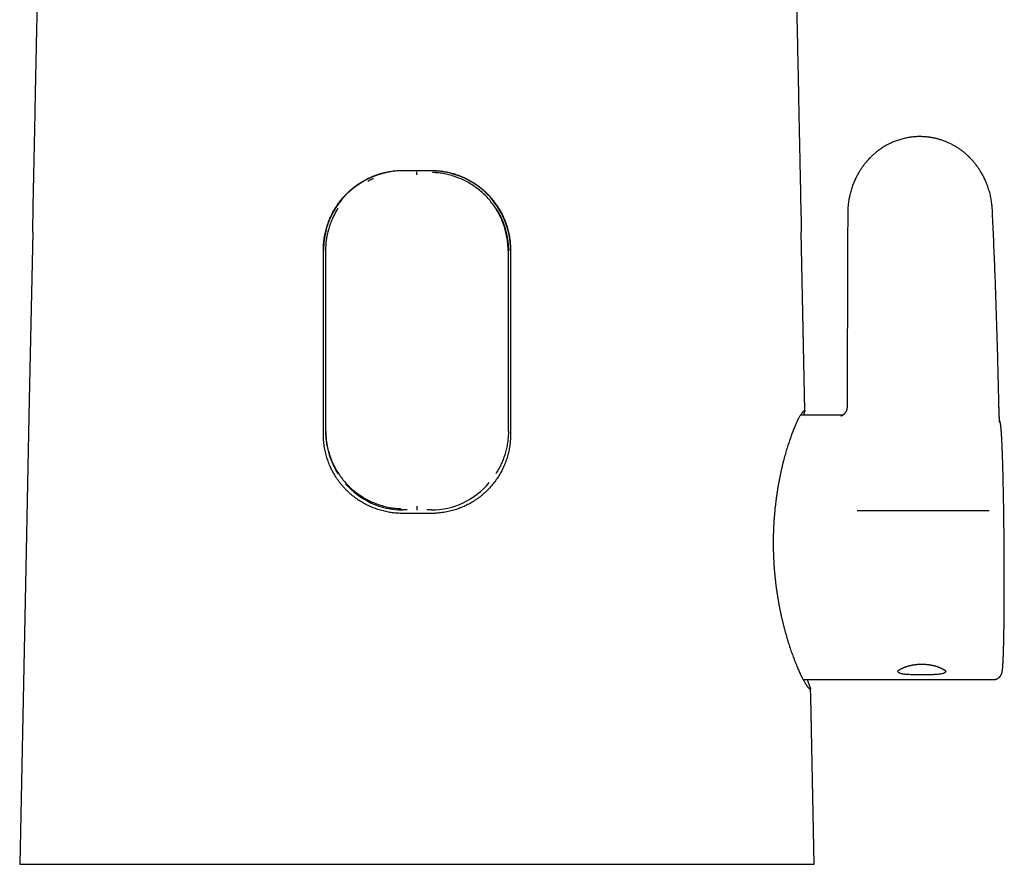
# Model space of a CAD drawing. Header units: millimetres. Extents: x 8 to 613, y 12 to 425.
# Tile 9 of 35: x 287 to 356, y 290 to 350. Entities that reach past the tile are written whole.
import ezdxf

# ---------------------------------------------------------------- set-up
doc = ezdxf.new("R2010")
doc.units = ezdxf.units.MM

msp = doc.modelspace()

# ---------------------------------------------------------------- linework, layer by layer
at = {"color": 7, "linetype": 'Continuous', "lineweight": 30}
for p, q in [((316.272, 338.986), (314.272, 338.986)), ((315.271, 338.912), (315.271, 338.93)), ((345.426, 336.035), (345.425, 336.041)), ((342.427, 322.233), (342.172, 334.708)), ((308.722, 320.558), (308.722, 333.455)), ((308.871, 333.403), (308.871, 320.776)), ((321.671, 320.776), (321.671, 333.403)), ((321.822, 333.455), (321.822, 320.558)), ((345.094, 321.903), (342.116, 321.903)), ((314.587, 315.271), (314.272, 315.271)), ((315.271, 315.32), (315.271, 315.248)), ((316.272, 315.271), (315.954, 315.271)), ((342.304, 303.403), (355.621, 303.403)), ((311.203, 290.483), (319.341, 290.483))]:
    msp.add_line(p, q, dxfattribs=at)
at = {"color": 7, "linetype": 'Continuous', "lineweight": 30, "flags": 128}
for points in [[(288.372, 334.708), (288.132, 322.963), (287.89, 311.217), (287.676, 300.85), (287.462, 290.483)], [(343.082, 290.483), (342.839, 302.228), (342.829, 302.733)]]:
    msp.add_lwpolyline(points, dxfattribs=at)
at = {"color": 7, "linetype": 'Continuous', "lineweight": 30}
for centre, radius, start, end in [((314.271, 333.437), 5.549, 89.99372, 179.99372), ((316.273, 333.437), 5.549, 0.00628, 90.00628), ((314.272, 320.542), 5.271, 220.72227, 270.00142), ((316.272, 320.542), 5.271, 269.99854, 320.36228)]:
    msp.add_arc(centre, radius, start, end, dxfattribs=at)
for points, knots in [([(288.372, 334.708), (288.392, 335.671), (288.431, 337.595), (288.49, 340.482), (288.539, 342.887), (288.588, 345.293), (288.627, 347.218), (288.676, 349.623), (288.715, 351.548), (288.763, 353.953), (288.802, 355.878), (288.851, 358.283), (288.889, 360.208), (288.938, 362.613), (288.976, 364.538), (289.029, 367.161), (289.062, 368.821), (289.086, 370)], [0, 0, 0, 0, 0.081795, 0.16359, 0.245385, 0.286283, 0.368078, 0.408975, 0.49077, 0.531668, 0.613463, 0.65436, 0.736155, 0.777053, 0.858848, 0.899745, 1, 1, 1, 1]), ([(341.458, 370), (341.478, 369.038), (341.516, 367.114), (341.574, 364.227), (341.622, 361.821), (341.67, 359.416), (341.709, 357.491), (341.758, 355.086), (341.797, 353.161), (341.845, 350.756), (341.884, 348.831), (341.933, 346.426), (341.972, 344.501), (342.021, 342.096), (342.06, 340.171), (342.114, 337.548), (342.148, 335.888), (342.172, 334.708)], [0, 0, 0, 0, 0.081795, 0.16359, 0.245385, 0.286283, 0.368078, 0.408975, 0.49077, 0.531668, 0.613463, 0.65436, 0.736155, 0.777053, 0.858848, 0.899745, 1, 1, 1, 1]), ([(355.548, 336.27), (355.545, 336.328), (355.538, 336.445), (355.522, 336.62), (355.5, 336.793), (355.474, 336.961), (355.443, 337.125), (355.407, 337.293), (355.364, 337.465), (355.314, 337.64), (355.26, 337.808), (355.202, 337.971), (355.141, 338.128), (355.078, 338.279), (355.011, 338.424), (354.944, 338.562), (354.875, 338.692), (354.806, 338.815), (354.737, 338.931), (354.668, 339.042), (354.6, 339.144), (354.534, 339.24), (354.47, 339.328), (354.407, 339.412), (354.345, 339.491), (354.285, 339.564), (354.228, 339.631), (354.176, 339.692), (354.127, 339.745), (354.083, 339.793), (354.042, 339.836), (354.006, 339.874), (353.974, 339.907), (353.946, 339.935), (353.922, 339.958), (353.903, 339.977), (353.888, 339.991), (353.876, 340.002), (353.864, 340.014), (353.849, 340.028), (353.829, 340.047), (353.806, 340.068), (353.774, 340.097), (353.733, 340.134), (353.685, 340.177), (353.633, 340.221), (353.579, 340.266), (353.522, 340.311), (353.463, 340.357), (353.393, 340.41), (353.312, 340.47), (353.218, 340.535), (353.119, 340.601), (353.014, 340.667), (352.904, 340.732), (352.793, 340.795), (352.682, 340.853), (352.574, 340.906), (352.468, 340.956), (352.364, 341.001), (352.254, 341.046), (352.139, 341.09), (352.019, 341.132), (351.903, 341.169), (351.793, 341.201), (351.688, 341.23), (351.589, 341.254), (351.498, 341.275), (351.414, 341.292), (351.333, 341.308), (351.249, 341.322), (351.161, 341.336), (351.068, 341.348), (350.967, 341.36), (350.859, 341.37), (350.742, 341.378), (350.619, 341.384), (350.491, 341.386), (350.358, 341.385), (350.22, 341.379), (350.081, 341.37), (349.942, 341.356), (349.803, 341.338), (349.659, 341.316), (349.513, 341.288), (349.363, 341.254), (349.212, 341.215), (349.062, 341.172), (348.915, 341.124), (348.771, 341.072), (348.632, 341.016), (348.498, 340.958), (348.369, 340.898), (348.244, 340.835), (348.115, 340.765), (347.982, 340.688), (347.846, 340.603), (347.717, 340.516), (347.595, 340.429), (347.495, 340.353), (347.414, 340.289), (347.351, 340.237), (347.291, 340.186), (347.232, 340.135), (347.177, 340.085), (347.123, 340.034), (347.071, 339.984), (347.021, 339.936), (346.978, 339.892), (346.945, 339.858), (346.923, 339.835), (346.909, 339.82), (346.896, 339.807), (346.887, 339.797), (346.882, 339.791), (346.878, 339.787), (346.873, 339.782), (346.866, 339.774), (346.854, 339.761), (346.837, 339.743), (346.815, 339.717), (346.787, 339.686), (346.755, 339.649), (346.717, 339.606), (346.675, 339.556), (346.629, 339.498), (346.578, 339.434), (346.524, 339.363), (346.466, 339.285), (346.406, 339.2), (346.344, 339.109), (346.283, 339.015), (346.222, 338.916), (346.16, 338.81), (346.097, 338.698), (346.034, 338.578), (345.972, 338.451), (345.91, 338.318), (345.851, 338.179), (345.792, 338.032), (345.736, 337.878), (345.683, 337.715), (345.633, 337.546), (345.59, 337.383), (345.555, 337.227), (345.525, 337.079), (345.499, 336.928), (345.476, 336.772), (345.457, 336.612), (345.443, 336.45), (345.432, 336.284), (345.427, 336.145), (345.427, 336.062), (345.427, 336.035)], [0, 0, 0, 0, 0.010899, 0.02196, 0.032787, 0.04338, 0.05374, 0.063868, 0.075506, 0.086823, 0.097818, 0.108492, 0.119031, 0.129238, 0.139112, 0.148654, 0.157864, 0.166587, 0.17499, 0.183073, 0.190836, 0.197916, 0.204707, 0.211209, 0.217421, 0.223343, 0.22893, 0.233793, 0.238256, 0.242321, 0.245985, 0.249248, 0.25211, 0.254569, 0.256624, 0.258277, 0.259532, 0.260349, 0.261348, 0.262667, 0.264318, 0.2663, 0.268614, 0.27237, 0.276444, 0.280662, 0.285026, 0.289533, 0.294186, 0.298983, 0.305815, 0.312922, 0.320302, 0.327956, 0.336032, 0.344008, 0.351742, 0.359234, 0.366482, 0.373488, 0.380252, 0.388518, 0.396399, 0.403892, 0.410994, 0.417705, 0.424022, 0.429944, 0.435025, 0.43999, 0.445223, 0.450731, 0.456515, 0.462573, 0.469494, 0.47674, 0.48431, 0.492202, 0.500415, 0.508948, 0.517806, 0.526212, 0.534891, 0.543845, 0.553072, 0.562574, 0.57235, 0.581937, 0.591584, 0.601032, 0.610279, 0.619326, 0.628172, 0.636811, 0.645226, 0.655493, 0.66542, 0.675014, 0.684282, 0.693229, 0.698392, 0.703445, 0.708387, 0.713219, 0.717889, 0.722251, 0.726984, 0.731277, 0.735129, 0.738539, 0.739923, 0.741219, 0.742406, 0.743249, 0.743674, 0.743893, 0.744326, 0.744985, 0.745871, 0.747529, 0.74965, 0.752234, 0.755283, 0.758796, 0.762904, 0.767496, 0.772569, 0.778122, 0.784152, 0.790658, 0.79764, 0.804458, 0.811676, 0.819296, 0.827321, 0.835755, 0.844601, 0.853619, 0.863042, 0.872876, 0.883131, 0.89376, 0.904734, 0.916058, 0.925185, 0.934534, 0.944109, 0.953915, 0.963957, 0.974054, 0.98439, 0.994971, 1, 1, 1, 1]), ([(308.865, 334.709), (308.88, 334.769), (308.909, 334.888), (308.959, 335.065), (309.016, 335.24), (309.077, 335.414), (309.146, 335.586), (309.22, 335.758), (309.301, 335.929), (309.388, 336.097), (309.481, 336.262), (309.578, 336.422), (309.679, 336.577), (309.784, 336.727), (309.894, 336.873), (310.009, 337.016), (310.129, 337.156), (310.255, 337.293), (310.387, 337.427), (310.523, 337.557), (310.663, 337.682), (310.808, 337.801), (310.955, 337.916), (311.106, 338.025), (311.261, 338.129), (311.419, 338.228), (311.581, 338.322), (311.749, 338.412), (311.921, 338.496), (312.096, 338.575), (312.274, 338.648), (312.451, 338.713), (312.628, 338.771), (312.802, 338.823), (312.979, 338.868), (313.157, 338.908), (313.338, 338.942), (313.522, 338.971), (313.709, 338.993), (313.896, 339.01), (314.084, 339.02), (314.209, 339.021), (314.272, 339.022)], [0, 0, 0, 0, 0.024565, 0.049151, 0.073744, 0.098331, 0.122896, 0.148191, 0.173508, 0.198833, 0.22415, 0.249446, 0.274004, 0.298582, 0.323167, 0.347746, 0.372305, 0.397551, 0.422817, 0.448091, 0.473358, 0.498604, 0.523612, 0.54864, 0.573676, 0.598705, 0.623712, 0.649453, 0.675217, 0.700989, 0.726752, 0.752493, 0.776873, 0.801273, 0.825679, 0.850079, 0.874459, 0.899552, 0.924668, 0.949791, 0.974907, 1, 1, 1, 1]), ([(312.24, 338.443), (312.206, 338.43), (312.063, 338.374), (311.926, 338.302), (311.822, 338.247)], [0, 0, 0, 0, 0.237381, 1, 1, 1, 1]), ([(314.272, 339.022), (314.355, 339.022), (314.522, 339.022), (314.772, 339.022), (315.022, 339.022), (315.189, 339.022), (315.272, 339.022)], [0, 0, 0, 0, 0.249952, 0.499905, 0.749952, 1, 1, 1, 1]), ([(315.271, 338.716), (315.271, 338.724), (315.271, 338.741), (315.27, 338.765), (315.27, 338.789), (315.27, 338.81), (315.27, 338.83), (315.27, 338.848), (315.27, 338.863), (315.27, 338.877), (315.27, 338.889), (315.27, 338.899), (315.27, 338.906), (315.271, 338.911), (315.271, 338.911), (315.271, 338.912)], [0, 0, 0, 0, 0.080968, 0.16216, 0.242761, 0.321975, 0.39906, 0.473367, 0.544359, 0.611622, 0.694993, 0.77085, 0.8391, 0.927478, 1, 1, 1, 1]), ([(315.272, 339.022), (315.355, 339.022), (315.522, 339.022), (315.772, 339.022), (316.022, 339.022), (316.189, 339.022), (316.272, 339.022)], [0, 0, 0, 0, 0.249953, 0.499905, 0.749953, 1, 1, 1, 1]), ([(316.272, 339.022), (316.333, 339.021), (316.455, 339.02), (316.638, 339.01), (316.82, 338.995), (317.002, 338.974), (317.184, 338.946), (317.368, 338.912), (317.551, 338.872), (317.734, 338.825), (317.914, 338.772), (318.09, 338.714), (318.263, 338.65), (318.432, 338.582), (318.598, 338.508), (318.762, 338.428), (318.925, 338.343), (319.086, 338.251), (319.245, 338.153), (319.401, 338.05), (319.554, 337.942), (319.702, 337.829), (319.845, 337.712), (319.985, 337.59), (320.12, 337.464), (320.251, 337.333), (320.378, 337.197), (320.503, 337.055), (320.623, 336.908), (320.739, 336.756), (320.849, 336.601), (320.953, 336.443), (321.051, 336.283), (321.142, 336.122), (321.228, 335.957), (321.309, 335.79), (321.385, 335.619), (321.456, 335.443), (321.521, 335.262), (321.58, 335.08), (321.633, 334.896), (321.664, 334.771), (321.679, 334.709)], [0, 0, 0, 0, 0.024416, 0.048852, 0.073295, 0.097732, 0.122148, 0.147285, 0.172444, 0.197611, 0.22277, 0.247908, 0.272319, 0.29675, 0.321187, 0.345618, 0.37003, 0.395126, 0.420244, 0.445368, 0.470486, 0.495582, 0.520421, 0.545281, 0.570148, 0.595007, 0.619847, 0.645395, 0.670965, 0.696543, 0.722113, 0.747661, 0.772507, 0.797373, 0.822246, 0.847113, 0.871958, 0.89755, 0.923167, 0.948792, 0.974408, 1, 1, 1, 1]), ([(321.653, 333.414), (321.65, 333.555), (321.643, 333.836), (321.591, 334.255), (321.508, 334.669), (321.394, 335.074), (321.249, 335.47), (321.076, 335.854), (320.874, 336.223), (320.646, 336.575), (320.392, 336.908), (320.113, 337.219), (319.81, 337.508), (319.486, 337.771), (319.142, 338.01), (318.781, 338.222), (318.405, 338.407), (318.015, 338.563), (317.613, 338.69), (317.202, 338.785), (316.784, 338.851), (316.502, 338.867), (316.361, 338.875)], [0, 0, 0, 0, 0.050072, 0.10009, 0.150097, 0.200111, 0.250132, 0.300148, 0.350141, 0.400093, 0.44999, 0.499828, 0.54964, 0.599471, 0.649338, 0.699249, 0.749205, 0.799209, 0.849266, 0.899394, 0.949622, 1, 1, 1, 1]), ([(309.744, 336.375), (309.723, 336.343), (309.674, 336.265), (309.602, 336.143), (309.527, 336.009), (309.457, 335.874), (309.385, 335.728), (309.314, 335.569), (309.244, 335.397), (309.18, 335.223), (309.121, 335.047), (309.071, 334.878), (309.029, 334.717), (308.994, 334.564), (308.962, 334.406), (308.935, 334.244), (308.911, 334.078), (308.893, 333.91), (308.88, 333.742), (308.872, 333.573), (308.871, 333.46), (308.871, 333.403)], [0, 0, 0, 0, 0.037311, 0.087493, 0.13582, 0.184156, 0.232482, 0.291488, 0.350545, 0.409619, 0.468676, 0.527683, 0.577779, 0.627885, 0.67798, 0.731419, 0.78487, 0.838309, 0.892202, 0.946107, 1, 1, 1, 1]), ([(320.796, 336.375), (320.812, 336.351), (320.862, 336.274), (320.94, 336.143), (321.029, 335.982), (321.112, 335.819), (321.19, 335.653), (321.262, 335.485), (321.329, 335.313), (321.391, 335.138), (321.447, 334.958), (321.497, 334.777), (321.541, 334.594), (321.579, 334.405), (321.612, 334.21), (321.638, 334.009), (321.657, 333.808), (321.668, 333.606), (321.67, 333.471), (321.671, 333.403)], [0, 0, 0, 0, 0.0275234, 0.0874926, 0.1456588, 0.2038739, 0.2621046, 0.3203185, 0.3784839, 0.4383483, 0.4982651, 0.5581999, 0.6181175, 0.6779828, 0.7423433, 0.8067694, 0.8712166, 0.935641, 1, 1, 1, 1]), ([(345.424, 336.041), (345.419, 334.541), (345.409, 331.515), (345.394, 326.994), (345.383, 323.972), (345.378, 322.477)], [0, 0, 0, 0, 0.331617, 0.669279, 1, 1, 1, 1]), ([(356.005, 322.781), (355.99, 323.427), (355.962, 324.72), (355.91, 326.658), (355.851, 328.597), (355.786, 330.535), (355.713, 332.473), (355.635, 334.384), (355.577, 335.649), (355.549, 336.268)], [0, 0, 0, 0, 0.143714, 0.287431, 0.431147, 0.574862, 0.718575, 0.862287, 1, 1, 1, 1]), ([(308.722, 333.455), (308.723, 333.525), (308.724, 333.665), (308.737, 333.874), (308.756, 334.083), (308.784, 334.292), (308.82, 334.502), (308.85, 334.64), (308.865, 334.709)], [0, 0, 0, 0, 0.165485, 0.331032, 0.496517, 0.664323, 0.832194, 1, 1, 1, 1]), ([(321.679, 334.709), (321.694, 334.641), (321.724, 334.505), (321.759, 334.298), (321.787, 334.09), (321.807, 333.879), (321.82, 333.667), (321.821, 333.526), (321.822, 333.455)], [0, 0, 0, 0, 0.165488, 0.331039, 0.496526, 0.664329, 0.832198, 1, 1, 1, 1]), ([(356.062, 321.392), (356.062, 321.392), (356.062, 321.392), (356.062, 321.394), (356.062, 321.397), (356.061, 321.403), (356.06, 321.411), (356.059, 321.424), (356.058, 321.439), (356.056, 321.458), (356.055, 321.48), (356.053, 321.506), (356.051, 321.534), (356.049, 321.567), (356.047, 321.606), (356.044, 321.649), (356.042, 321.696), (356.039, 321.744), (356.037, 321.792), (356.035, 321.839), (356.033, 321.884), (356.031, 321.929), (356.03, 321.965), (356.028, 321.993), (356.028, 322.012), (356.027, 322.028), (356.027, 322.042), (356.026, 322.055), (356.025, 322.072), (356.025, 322.094), (356.024, 322.121), (356.022, 322.153), (356.021, 322.192), (356.019, 322.239), (356.018, 322.295), (356.016, 322.359), (356.014, 322.423), (356.012, 322.489), (356.01, 322.555), (356.008, 322.626), (356.006, 322.701), (356.005, 322.752), (356.005, 322.779)], [0, 0, 0, 0, 0.0125492, 0.0267738, 0.0385132, 0.0495431, 0.0721429, 0.0954688, 0.1195236, 0.1456503, 0.1751591, 0.2023386, 0.2318757, 0.2637766, 0.2980485, 0.3347004, 0.3720748, 0.407628, 0.4413309, 0.4731808, 0.5031739, 0.5313061, 0.5574649, 0.5710971, 0.5826789, 0.5922069, 0.5996778, 0.6064044, 0.6159577, 0.6285403, 0.6440797, 0.6618457, 0.6816576, 0.7093227, 0.7402507, 0.7745014, 0.8121596, 0.844819, 0.8798145, 0.9172495, 0.9572556, 1, 1, 1, 1]), ([(342.427, 322.233), (342.42, 322.232), (342.405, 322.23), (342.381, 322.22), (342.354, 322.204), (342.327, 322.181), (342.297, 322.152), (342.265, 322.117), (342.232, 322.075), (342.197, 322.027), (342.159, 321.972), (342.119, 321.909), (342.078, 321.839), (342.035, 321.763), (341.99, 321.679), (341.943, 321.587), (341.895, 321.489), (341.845, 321.384), (341.795, 321.273), (341.743, 321.155), (341.69, 321.031), (341.636, 320.899), (341.58, 320.758), (341.523, 320.609), (341.465, 320.453), (341.408, 320.291), (341.35, 320.125), (341.293, 319.953), (341.235, 319.776), (341.178, 319.593), (341.122, 319.405), (341.065, 319.211), (341.01, 319.011), (340.954, 318.804), (340.898, 318.587), (340.842, 318.361), (340.788, 318.131), (340.736, 317.898), (340.686, 317.664), (340.639, 317.429), (340.594, 317.189), (340.55, 316.946), (340.508, 316.698), (340.469, 316.447), (340.432, 316.193), (340.399, 315.948), (340.37, 315.715), (340.345, 315.492), (340.322, 315.268), (340.3, 315.041), (340.28, 314.805), (340.262, 314.558), (340.246, 314.301), (340.233, 314.042), (340.222, 313.782), (340.215, 313.52), (340.21, 313.258), (340.208, 312.996), (340.209, 312.728), (340.214, 312.455), (340.222, 312.177), (340.233, 311.899), (340.247, 311.631), (340.263, 311.374), (340.281, 311.126), (340.302, 310.88), (340.325, 310.635), (340.351, 310.392), (340.379, 310.15), (340.409, 309.909), (340.442, 309.667), (340.478, 309.424), (340.516, 309.178), (340.557, 308.936), (340.6, 308.698), (340.644, 308.464), (340.69, 308.235), (340.737, 308.009), (340.786, 307.786), (340.837, 307.566), (340.889, 307.351), (340.942, 307.138), (340.997, 306.927), (341.054, 306.716), (341.112, 306.507), (341.172, 306.302), (341.233, 306.1), (341.295, 305.901), (341.358, 305.706), (341.421, 305.515), (341.485, 305.331), (341.548, 305.151), (341.612, 304.977), (341.676, 304.809), (341.74, 304.644), (341.804, 304.482), (341.87, 304.325), (341.934, 304.174), (341.997, 304.031), (342.059, 303.895), (342.119, 303.767), (342.177, 303.646), (342.235, 303.532), (342.291, 303.426), (342.345, 303.326), (342.397, 303.234), (342.445, 303.154), (342.489, 303.084), (342.528, 303.024), (342.566, 302.969), (342.603, 302.92), (342.639, 302.874), (342.676, 302.833), (342.711, 302.797), (342.745, 302.769), (342.775, 302.749), (342.804, 302.736), (342.82, 302.734), (342.829, 302.733)], [0, 0, 0, 0, 0.008058, 0.016118, 0.024179, 0.032236, 0.040294, 0.048354, 0.056414, 0.064472, 0.072899, 0.08133, 0.08976, 0.098187, 0.106865, 0.115545, 0.124226, 0.132903, 0.14158, 0.15026, 0.15894, 0.167617, 0.176718, 0.185821, 0.194925, 0.204026, 0.212961, 0.221899, 0.230837, 0.239772, 0.248707, 0.257646, 0.266584, 0.275519, 0.284903, 0.294292, 0.30368, 0.313064, 0.322062, 0.331064, 0.340066, 0.349064, 0.358063, 0.367066, 0.376069, 0.385068, 0.392679, 0.400293, 0.407909, 0.415523, 0.423134, 0.431613, 0.440095, 0.448578, 0.457057, 0.465536, 0.474019, 0.482502, 0.490981, 0.499945, 0.508913, 0.517881, 0.526845, 0.534901, 0.54296, 0.551019, 0.559075, 0.56713, 0.575189, 0.583247, 0.591303, 0.599755, 0.60821, 0.616665, 0.625117, 0.633403, 0.641692, 0.649982, 0.658268, 0.666553, 0.674842, 0.68313, 0.691416, 0.700076, 0.708738, 0.717401, 0.726061, 0.734939, 0.743821, 0.752702, 0.761581, 0.770459, 0.779341, 0.788222, 0.797101, 0.806407, 0.815717, 0.825027, 0.834333, 0.843477, 0.852625, 0.861773, 0.870917, 0.880061, 0.88921, 0.898358, 0.907503, 0.915223, 0.922946, 0.93067, 0.938393, 0.946113, 0.955088, 0.96407, 0.973057, 0.982043, 0.991025, 1, 1, 1, 1]), ([(342.427, 322.233), (342.427, 322.232), (342.426, 322.231), (342.422, 322.22), (342.417, 322.202), (342.409, 322.177), (342.401, 322.146), (342.39, 322.107), (342.377, 322.062), (342.362, 322.008), (342.347, 321.955), (342.336, 321.917), (342.332, 321.903)], [0, 0, 0, 0, 0.103152, 0.206345, 0.309538, 0.412691, 0.515843, 0.619034, 0.722225, 0.825376, 0.933918, 1, 1, 1, 1]), ([(345.378, 322.484), (345.378, 322.47), (345.378, 322.442), (345.375, 322.405), (345.371, 322.373), (345.366, 322.344), (345.36, 322.317), (345.353, 322.289), (345.346, 322.264), (345.339, 322.242), (345.331, 322.222), (345.325, 322.205), (345.318, 322.188), (345.309, 322.17), (345.299, 322.148), (345.285, 322.122), (345.269, 322.094), (345.251, 322.067), (345.232, 322.041), (345.213, 322.016), (345.191, 321.99), (345.167, 321.965), (345.14, 321.94), (345.113, 321.916), (345.083, 321.894), (345.054, 321.874), (345.03, 321.86), (345.013, 321.85), (345.002, 321.845), (344.992, 321.84), (344.982, 321.835), (344.973, 321.832), (344.966, 321.828), (344.959, 321.826), (344.953, 321.824), (344.947, 321.822), (344.945, 321.821), (344.943, 321.821), (344.944, 321.821), (344.944, 321.821)], [0, 0, 0, 0, 0.040608, 0.077394, 0.107926, 0.131843, 0.162084, 0.189568, 0.21469, 0.237369, 0.2578, 0.275972, 0.291827, 0.310096, 0.334592, 0.364965, 0.396413, 0.428088, 0.460096, 0.492378, 0.523368, 0.561983, 0.599385, 0.637752, 0.678792, 0.721609, 0.76296, 0.782809, 0.801605, 0.81883, 0.836487, 0.857008, 0.875381, 0.893557, 0.918137, 0.947641, 0.975358, 0.999026, 1, 1, 1, 1]), ([(355.621, 303.403), (355.641, 303.403), (355.681, 303.404), (355.738, 303.413), (355.792, 303.426), (355.841, 303.443), (355.886, 303.463), (355.925, 303.484), (355.959, 303.505), (355.992, 303.528), (356.021, 303.553), (356.048, 303.578), (356.067, 303.598), (356.081, 303.613), (356.091, 303.625), (356.101, 303.637), (356.11, 303.649), (356.12, 303.664), (356.131, 303.679), (356.142, 303.696), (356.151, 303.712), (356.16, 303.727), (356.167, 303.741), (356.173, 303.754), (356.18, 303.768), (356.187, 303.784), (356.194, 303.801), (356.201, 303.82), (356.207, 303.838), (356.211, 303.852), (356.215, 303.865), (356.219, 303.877), (356.222, 303.888), (356.224, 303.897), (356.226, 303.904), (356.227, 303.911), (356.229, 303.918), (356.23, 303.926), (356.232, 303.934), (356.234, 303.945), (356.237, 303.956), (356.239, 303.968), (356.241, 303.98), (356.243, 303.991), (356.244, 304), (356.246, 304.009), (356.247, 304.018), (356.249, 304.032), (356.252, 304.052), (356.255, 304.077), (356.259, 304.103), (356.262, 304.13), (356.265, 304.16), (356.268, 304.193), (356.272, 304.232), (356.275, 304.275), (356.279, 304.32), (356.282, 304.367), (356.286, 304.414), (356.289, 304.462), (356.292, 304.509), (356.295, 304.557), (356.297, 304.602), (356.3, 304.646), (356.302, 304.686), (356.303, 304.72), (356.305, 304.748), (356.306, 304.769), (356.307, 304.788), (356.307, 304.804), (356.308, 304.818), (356.309, 304.832), (356.309, 304.846), (356.31, 304.862), (356.311, 304.879), (356.312, 304.898), (356.313, 304.922), (356.314, 304.951), (356.315, 304.986), (356.317, 305.025), (356.319, 305.066), (356.321, 305.122), (356.323, 305.196), (356.327, 305.287), (356.33, 305.381), (356.333, 305.477), (356.336, 305.579), (356.339, 305.687), (356.341, 305.8), (356.344, 305.919), (356.347, 306.043), (356.35, 306.173), (356.353, 306.314), (356.356, 306.466), (356.359, 306.629), (356.361, 306.795), (356.364, 306.963), (356.366, 307.133), (356.369, 307.305), (356.371, 307.478), (356.373, 307.653), (356.374, 307.83), (356.376, 308.011), (356.378, 308.194), (356.379, 308.378), (356.38, 308.563), (356.381, 308.746), (356.382, 308.926), (356.383, 309.103), (356.384, 309.277), (356.384, 309.455), (356.385, 309.637), (356.385, 309.824), (356.385, 310.005), (356.385, 310.182), (356.385, 310.342), (356.385, 310.486), (356.385, 310.615), (356.385, 310.743), (356.385, 310.874), (356.384, 311.028), (356.384, 311.208), (356.383, 311.415), (356.382, 311.626), (356.381, 311.842), (356.38, 312.062), (356.379, 312.276), (356.377, 312.483), (356.376, 312.681), (356.374, 312.883), (356.373, 313.087), (356.371, 313.295), (356.369, 313.506), (356.367, 313.72), (356.364, 313.93), (356.362, 314.135), (356.36, 314.336), (356.357, 314.538), (356.354, 314.743), (356.352, 314.948), (356.349, 315.153), (356.346, 315.359), (356.342, 315.566), (356.339, 315.775), (356.335, 315.986), (356.332, 316.198), (356.328, 316.411), (356.324, 316.622), (356.319, 316.829), (356.315, 317.032), (356.311, 317.23), (356.306, 317.426), (356.301, 317.619), (356.297, 317.811), (356.292, 317.999), (356.286, 318.184), (356.281, 318.365), (356.276, 318.541), (356.271, 318.712), (356.265, 318.876), (356.26, 319.035), (356.254, 319.194), (356.249, 319.353), (356.243, 319.51), (356.236, 319.659), (356.23, 319.8), (356.225, 319.922), (356.22, 320.026), (356.216, 320.114), (356.212, 320.187), (356.209, 320.246), (356.207, 320.29), (356.205, 320.33), (356.203, 320.367), (356.201, 320.402), (356.199, 320.432), (356.197, 320.46), (356.196, 320.485), (356.195, 320.504), (356.194, 320.518), (356.193, 320.528), (356.192, 320.539), (356.192, 320.55), (356.191, 320.562), (356.19, 320.575), (356.189, 320.592), (356.188, 320.612), (356.186, 320.636), (356.184, 320.663), (356.182, 320.693), (356.18, 320.726), (356.178, 320.76), (356.175, 320.794), (356.173, 320.826), (356.17, 320.856), (356.168, 320.883), (356.166, 320.91), (356.164, 320.937), (356.162, 320.963), (356.16, 320.985), (356.158, 321.005), (356.156, 321.022), (356.154, 321.039), (356.153, 321.054), (356.152, 321.067), (356.15, 321.08), (356.149, 321.093), (356.147, 321.107), (356.146, 321.122), (356.144, 321.137), (356.142, 321.153), (356.14, 321.17), (356.138, 321.187), (356.136, 321.204), (356.134, 321.218), (356.133, 321.23), (356.131, 321.239), (356.13, 321.247), (356.129, 321.256), (356.127, 321.268), (356.125, 321.281), (356.123, 321.296), (356.12, 321.311), (356.117, 321.326), (356.115, 321.34), (356.112, 321.354), (356.109, 321.368), (356.106, 321.382), (356.102, 321.396), (356.1, 321.407), (356.098, 321.415), (356.096, 321.419), (356.095, 321.423), (356.094, 321.427), (356.093, 321.431), (356.092, 321.436), (356.09, 321.44), (356.089, 321.444), (356.088, 321.449), (356.086, 321.455), (356.084, 321.46), (356.082, 321.467), (356.08, 321.472), (356.078, 321.479), (356.075, 321.487), (356.072, 321.495), (356.069, 321.504), (356.066, 321.511), (356.063, 321.518), (356.06, 321.525), (356.056, 321.533), (356.053, 321.54), (356.051, 321.546), (356.05, 321.546)], [0, 0, 0, 0, 0.0023616, 0.0046414, 0.0068199, 0.0088802, 0.0108084, 0.0125934, 0.0142272, 0.0157047, 0.0174388, 0.0189903, 0.0203793, 0.0211363, 0.0218441, 0.0225946, 0.0233996, 0.0240937, 0.0253068, 0.026448, 0.0275382, 0.0285791, 0.0296249, 0.0306238, 0.0318023, 0.033161, 0.0346998, 0.0364117, 0.038239, 0.039853, 0.0414239, 0.0429964, 0.0444501, 0.0457357, 0.0466284, 0.0475315, 0.0485882, 0.0497988, 0.0511632, 0.0526126, 0.0545875, 0.0566013, 0.0585658, 0.060323, 0.06187, 0.0632415, 0.0646765, 0.0662203, 0.0702712, 0.0743463, 0.0783313, 0.0824092, 0.0866695, 0.0911041, 0.096607, 0.1022677, 0.1078473, 0.1133, 0.1186258, 0.1237329, 0.1287006, 0.1334554, 0.1379889, 0.1418928, 0.1456163, 0.1491596, 0.1511593, 0.1529871, 0.1545962, 0.1559866, 0.1571801, 0.1582502, 0.1594346, 0.1607422, 0.1621732, 0.1637274, 0.1654048, 0.16796, 0.1707565, 0.1737845, 0.1769108, 0.1800922, 0.1865012, 0.1931217, 0.1993234, 0.2056987, 0.2122473, 0.2189686, 0.2258622, 0.2328016, 0.2399157, 0.2471985, 0.2545025, 0.2629075, 0.2712628, 0.2795679, 0.2878222, 0.2960249, 0.3040302, 0.3119845, 0.3198868, 0.3277366, 0.3356744, 0.3435562, 0.3513814, 0.3591494, 0.3667907, 0.3741117, 0.38125, 0.3882057, 0.3949787, 0.4024795, 0.409743, 0.4167696, 0.4235595, 0.4301133, 0.4350981, 0.439941, 0.4447632, 0.4496539, 0.4546131, 0.4621198, 0.4697787, 0.4775899, 0.4855535, 0.4936694, 0.5019376, 0.5091044, 0.5163814, 0.5237685, 0.5312653, 0.5388753, 0.5466289, 0.5545323, 0.5625851, 0.5699269, 0.5773878, 0.5849674, 0.5926654, 0.6004814, 0.6082725, 0.6161771, 0.624195, 0.6323264, 0.6407216, 0.6492321, 0.6578583, 0.6665381, 0.6752194, 0.6837479, 0.6922791, 0.7008134, 0.7093514, 0.7180488, 0.7267509, 0.7354579, 0.7441703, 0.7528885, 0.7614571, 0.7700024, 0.7784347, 0.786748, 0.7960832, 0.8052643, 0.814292, 0.8231667, 0.8318891, 0.8381891, 0.8444019, 0.8505244, 0.8540697, 0.8574212, 0.8605521, 0.8634626, 0.8661999, 0.8687092, 0.8709906, 0.8730443, 0.8748705, 0.8757957, 0.8766636, 0.8775753, 0.8785502, 0.8795885, 0.8807094, 0.8820386, 0.883881, 0.8860376, 0.8885085, 0.8912934, 0.8943925, 0.8978058, 0.9012359, 0.9045233, 0.9076255, 0.9105424, 0.9132742, 0.9165841, 0.9195739, 0.9222436, 0.924593, 0.9267082, 0.928784, 0.930828, 0.9323802, 0.9339227, 0.9356836, 0.9377613, 0.9396161, 0.9416669, 0.9439136, 0.9463147, 0.9491611, 0.9516923, 0.953908, 0.9558081, 0.9570839, 0.9583798, 0.9598124, 0.9613817, 0.9638611, 0.9664269, 0.9688961, 0.9712708, 0.9737248, 0.9758534, 0.9781054, 0.9803548, 0.9825371, 0.9845859, 0.9852662, 0.9859072, 0.986509, 0.9870713, 0.9876208, 0.9883138, 0.9888016, 0.9893484, 0.9899543, 0.9906194, 0.9913439, 0.9921278, 0.9928657, 0.9934236, 0.9944045, 0.9952945, 0.9961148, 0.9968654, 0.9975461, 0.9981571, 0.9987171, 0.9998445, 1, 1, 1, 1]), ([(314.272, 315.027), (314.211, 315.028), (314.089, 315.029), (313.906, 315.038), (313.724, 315.053), (313.542, 315.073), (313.359, 315.1), (313.176, 315.134), (312.992, 315.174), (312.81, 315.22), (312.63, 315.272), (312.453, 315.33), (312.28, 315.392), (312.111, 315.46), (311.945, 315.533), (311.781, 315.612), (311.618, 315.696), (311.457, 315.787), (311.298, 315.884), (311.142, 315.986), (310.989, 316.093), (310.841, 316.205), (310.698, 316.322), (310.558, 316.442), (310.423, 316.567), (310.292, 316.697), (310.165, 316.832), (310.041, 316.973), (309.92, 317.119), (309.805, 317.269), (309.695, 317.424), (309.59, 317.581), (309.492, 317.74), (309.4, 317.902), (309.314, 318.067), (309.232, 318.234), (309.156, 318.406), (309.085, 318.583), (309.02, 318.764), (308.96, 318.947), (308.908, 319.132), (308.86, 319.324), (308.818, 319.523), (308.783, 319.728), (308.756, 319.934), (308.737, 320.142), (308.724, 320.35), (308.723, 320.489), (308.722, 320.558)], [0, 0, 0, 0, 0.020899, 0.041817, 0.06274, 0.083657, 0.104557, 0.126073, 0.147609, 0.16915, 0.190686, 0.212203, 0.233099, 0.254011, 0.27493, 0.295843, 0.316739, 0.338222, 0.359724, 0.381231, 0.402733, 0.424216, 0.445461, 0.466723, 0.487991, 0.509253, 0.530498, 0.552349, 0.574219, 0.596095, 0.617964, 0.639815, 0.661219, 0.682641, 0.70407, 0.725492, 0.746896, 0.768951, 0.791028, 0.813111, 0.835188, 0.857243, 0.881006, 0.904805, 0.928622, 0.952439, 0.976237, 1, 1, 1, 1]), ([(308.871, 320.776), (308.871, 320.715), (308.872, 320.593), (308.882, 320.41), (308.897, 320.228), (308.918, 320.046), (308.946, 319.864), (308.98, 319.68), (309.021, 319.497), (309.068, 319.314), (309.121, 319.134), (309.179, 318.957), (309.243, 318.783), (309.312, 318.614), (309.387, 318.447), (309.467, 318.282), (309.554, 318.119), (309.646, 317.959), (309.712, 317.854), (309.744, 317.802)], [0, 0, 0, 0, 0.058185, 0.116418, 0.174668, 0.232903, 0.291089, 0.35096, 0.410884, 0.470825, 0.530748, 0.590619, 0.648842, 0.707114, 0.765403, 0.823675, 0.881899, 0.94182, 1, 1, 1, 1]), ([(308.888, 320.786), (308.891, 320.644), (308.898, 320.361), (308.95, 319.941), (309.033, 319.527), (309.147, 319.122), (309.292, 318.728), (309.465, 318.348), (309.667, 317.982), (309.896, 317.633), (310.15, 317.302), (310.43, 316.993), (310.733, 316.707), (311.058, 316.445), (311.402, 316.209), (311.764, 315.999), (312.141, 315.816), (312.532, 315.662), (312.933, 315.537), (313.343, 315.443), (313.759, 315.378), (314.04, 315.363), (314.18, 315.355)], [0, 0, 0, 0, 0.050478, 0.100731, 0.150832, 0.200835, 0.250774, 0.300669, 0.350537, 0.400386, 0.45023, 0.500087, 0.549971, 0.599885, 0.64984, 0.699831, 0.749847, 0.799872, 0.849895, 0.899914, 0.949939, 1, 1, 1, 1]), ([(321.822, 320.558), (321.821, 320.498), (321.82, 320.377), (321.811, 320.197), (321.796, 320.017), (321.776, 319.837), (321.749, 319.657), (321.716, 319.475), (321.677, 319.294), (321.631, 319.114), (321.58, 318.936), (321.523, 318.761), (321.461, 318.59), (321.395, 318.423), (321.323, 318.259), (321.245, 318.097), (321.162, 317.936), (321.073, 317.776), (320.978, 317.619), (320.877, 317.465), (320.772, 317.314), (320.662, 317.167), (320.547, 317.024), (320.428, 316.886), (320.304, 316.752), (320.176, 316.621), (320.043, 316.494), (319.904, 316.37), (319.76, 316.25), (319.611, 316.135), (319.459, 316.025), (319.304, 315.921), (319.146, 315.822), (318.984, 315.728), (318.82, 315.641), (318.653, 315.558), (318.481, 315.481), (318.305, 315.408), (318.125, 315.341), (317.942, 315.281), (317.758, 315.226), (317.563, 315.176), (317.359, 315.132), (317.146, 315.094), (316.948, 315.067), (316.767, 315.048), (316.602, 315.036), (316.437, 315.028), (316.327, 315.027), (316.272, 315.027)], [0, 0, 0, 0, 0.020633, 0.041283, 0.061939, 0.08259, 0.103223, 0.124467, 0.14573, 0.167, 0.188263, 0.209508, 0.230137, 0.250782, 0.271433, 0.292078, 0.312707, 0.333912, 0.355133, 0.376361, 0.397583, 0.418787, 0.43985, 0.460929, 0.482015, 0.503094, 0.524157, 0.545809, 0.567479, 0.589155, 0.610825, 0.632477, 0.653909, 0.67536, 0.696816, 0.718266, 0.739698, 0.76177, 0.783862, 0.80596, 0.828052, 0.850123, 0.874918, 0.899723, 0.924517, 0.943384, 0.962259, 0.981134, 1, 1, 1, 1]), ([(321.671, 320.776), (321.67, 320.715), (321.669, 320.593), (321.659, 320.41), (321.644, 320.228), (321.623, 320.046), (321.595, 319.864), (321.561, 319.68), (321.52, 319.497), (321.474, 319.314), (321.421, 319.134), (321.362, 318.957), (321.298, 318.783), (321.229, 318.614), (321.154, 318.447), (321.074, 318.282), (320.987, 318.119), (320.895, 317.959), (320.829, 317.854), (320.797, 317.802)], [0, 0, 0, 0, 0.058185, 0.116418, 0.174668, 0.232903, 0.291089, 0.35096, 0.410884, 0.470825, 0.530748, 0.590619, 0.648842, 0.707114, 0.765403, 0.823675, 0.881899, 0.94182, 1, 1, 1, 1]), ([(315.272, 315.027), (315.189, 315.027), (315.022, 315.027), (314.772, 315.027), (314.522, 315.027), (314.355, 315.027), (314.272, 315.027)], [0, 0, 0, 0, 0.249955, 0.499911, 0.749955, 1, 1, 1, 1]), ([(315.271, 315.524), (315.271, 315.516), (315.271, 315.5), (315.271, 315.477), (315.271, 315.455), (315.271, 315.433), (315.271, 315.41), (315.271, 315.389), (315.271, 315.368), (315.271, 315.348), (315.271, 315.333), (315.271, 315.323), (315.271, 315.321), (315.271, 315.32)], [0, 0, 0, 0, 0.079158, 0.155733, 0.230106, 0.30244, 0.395719, 0.485293, 0.570964, 0.691733, 0.803218, 0.905747, 1, 1, 1, 1]), ([(316.272, 315.027), (316.189, 315.027), (316.022, 315.027), (315.772, 315.027), (315.522, 315.027), (315.355, 315.027), (315.272, 315.027)], [0, 0, 0, 0, 0.249955, 0.49991, 0.749955, 1, 1, 1, 1]), ([(355.332, 315.205), (354.561, 315.208), (353.019, 315.214), (350.706, 315.216), (348.394, 315.213), (346.852, 315.208), (346.081, 315.205)], [0, 0, 0, 0, 0.250004, 0.5, 0.749996, 1, 1, 1, 1]), ([(348.922, 303.976), (348.922, 303.976), (348.922, 303.976), (348.923, 303.976), (348.923, 303.977), (348.924, 303.979), (348.926, 303.982), (348.928, 303.985), (348.93, 303.988), (348.932, 303.99), (348.935, 303.994), (348.938, 303.999), (348.944, 304.004), (348.95, 304.011), (348.955, 304.017), (348.961, 304.022), (348.968, 304.029), (348.979, 304.039), (348.994, 304.051), (349.011, 304.064), (349.026, 304.076), (349.04, 304.086), (349.054, 304.095), (349.069, 304.105), (349.084, 304.115), (349.101, 304.125), (349.119, 304.136), (349.14, 304.148), (349.16, 304.159), (349.179, 304.169), (349.197, 304.178), (349.216, 304.188), (349.236, 304.197), (349.254, 304.206), (349.27, 304.213), (349.282, 304.219), (349.291, 304.223), (349.299, 304.226), (349.307, 304.23), (349.317, 304.234), (349.33, 304.24), (349.347, 304.247), (349.369, 304.256), (349.395, 304.266), (349.431, 304.28), (349.478, 304.297), (349.537, 304.317), (349.601, 304.337), (349.667, 304.356), (349.736, 304.375), (349.808, 304.392), (349.886, 304.409), (349.969, 304.426), (350.054, 304.44), (350.139, 304.453), (350.224, 304.463), (350.313, 304.472), (350.407, 304.479), (350.506, 304.483), (350.573, 304.484), (350.607, 304.484)], [0, 0, 0, 0, 0.000646, 0.010209, 0.020993, 0.034267, 0.047773, 0.058632, 0.068281, 0.076361, 0.084068, 0.094752, 0.108612, 0.122057, 0.13369, 0.143552, 0.154317, 0.167579, 0.191389, 0.211472, 0.227491, 0.240618, 0.253708, 0.266888, 0.280185, 0.293797, 0.308166, 0.323385, 0.340161, 0.351587, 0.363697, 0.376494, 0.389867, 0.401746, 0.411508, 0.418908, 0.423938, 0.427713, 0.432382, 0.438, 0.444568, 0.455156, 0.467551, 0.48176, 0.49707, 0.525327, 0.554765, 0.585385, 0.617187, 0.647123, 0.678464, 0.711722, 0.746911, 0.784048, 0.816497, 0.850326, 0.885555, 0.922214, 0.960343, 1, 1, 1, 1]), ([(350.607, 303.737), (350.52, 303.737), (350.33, 303.736), (350.031, 303.737), (349.711, 303.747), (349.408, 303.769), (349.168, 303.808), (349.017, 303.865), (348.942, 303.924), (348.933, 303.969), (348.93, 303.987)], [0, 0, 0, 0, 0.100597, 0.218801, 0.354734, 0.508475, 0.66366, 0.800222, 0.918209, 1, 1, 1, 1]), ([(350.607, 304.484), (350.638, 304.484), (350.697, 304.483), (350.784, 304.48), (350.864, 304.475), (350.939, 304.468), (351.007, 304.461), (351.071, 304.453), (351.128, 304.445), (351.183, 304.436), (351.234, 304.427), (351.28, 304.419), (351.321, 304.411), (351.358, 304.403), (351.394, 304.395), (351.431, 304.386), (351.48, 304.374), (351.542, 304.358), (351.615, 304.336), (351.689, 304.313), (351.747, 304.293), (351.792, 304.276), (351.823, 304.265), (351.854, 304.252), (351.883, 304.24), (351.91, 304.229), (351.932, 304.219), (351.949, 304.211), (351.96, 304.206), (351.969, 304.202), (351.979, 304.197), (351.992, 304.191), (352.007, 304.183), (352.029, 304.172), (352.055, 304.159), (352.081, 304.144), (352.107, 304.129), (352.134, 304.112), (352.163, 304.094), (352.189, 304.075), (352.213, 304.058), (352.229, 304.044), (352.241, 304.034), (352.25, 304.026), (352.257, 304.019), (352.264, 304.012), (352.269, 304.006), (352.273, 304.002), (352.275, 304), (352.277, 303.997), (352.279, 303.995), (352.281, 303.992), (352.284, 303.989), (352.286, 303.986), (352.288, 303.983), (352.289, 303.981), (352.29, 303.98), (352.291, 303.979), (352.291, 303.977), (352.292, 303.977), (352.292, 303.976), (352.292, 303.976), (352.292, 303.976)], [0, 0, 0, 0, 0.035242, 0.068414, 0.099556, 0.128695, 0.15585, 0.181037, 0.204267, 0.225549, 0.247493, 0.266911, 0.28381, 0.299113, 0.314725, 0.330702, 0.347042, 0.380111, 0.41455, 0.450159, 0.486579, 0.503189, 0.519955, 0.536875, 0.553949, 0.569843, 0.583006, 0.593446, 0.599441, 0.604103, 0.610038, 0.618163, 0.628469, 0.640948, 0.661756, 0.681036, 0.698794, 0.72187, 0.747228, 0.7743, 0.799764, 0.823452, 0.836405, 0.849245, 0.862367, 0.875894, 0.888845, 0.895104, 0.900625, 0.905416, 0.910897, 0.918156, 0.927192, 0.937143, 0.946681, 0.954173, 0.961186, 0.969137, 0.97794, 0.986898, 0.995858, 1, 1, 1, 1]), ([(352.285, 303.988), (352.281, 303.969), (352.272, 303.923), (352.196, 303.864), (352.045, 303.808), (351.846, 303.775), (351.647, 303.758), (351.439, 303.745), (351.18, 303.737), (350.882, 303.737), (350.693, 303.737), (350.607, 303.737)], [0, 0, 0, 0, 0.084243, 0.20286, 0.338314, 0.490656, 0.570849, 0.64631, 0.782887, 0.900742, 1, 1, 1, 1]), ([(342.594, 303.403), (342.597, 303.393), (342.612, 303.35), (342.636, 303.28), (342.666, 303.192), (342.693, 303.117), (342.715, 303.051), (342.735, 302.995), (342.753, 302.943), (342.769, 302.898), (342.784, 302.856), (342.797, 302.819), (342.808, 302.787), (342.817, 302.762), (342.824, 302.745), (342.828, 302.735), (342.828, 302.733), (342.829, 302.733)], [0, 0, 0, 0, 0.020329, 0.096306, 0.172282, 0.248225, 0.312436, 0.376678, 0.44093, 0.505172, 0.569384, 0.641825, 0.714281, 0.786723, 0.859704, 0.9327, 1, 1, 1, 1]), ([(355.621, 303.403), (355.621, 303.403), (355.621, 303.403), (355.621, 303.403), (355.621, 303.403)], [0, 0, 0, 0, 0.8099454, 1, 1, 1, 1]), ([(287.462, 290.483), (287.477, 290.483), (287.507, 290.483), (287.561, 290.483), (287.623, 290.483), (287.693, 290.483), (287.77, 290.483), (287.854, 290.483), (287.946, 290.483), (288.045, 290.483), (288.151, 290.483), (288.265, 290.483), (288.385, 290.483), (288.512, 290.483), (288.646, 290.483), (288.787, 290.483), (288.934, 290.483), (289.088, 290.483), (289.249, 290.483), (289.421, 290.483), (289.605, 290.483), (289.802, 290.483), (290.006, 290.483), (290.217, 290.483), (290.436, 290.483), (290.653, 290.483), (290.865, 290.483), (291.073, 290.483), (291.285, 290.483), (291.504, 290.483), (291.728, 290.483), (291.957, 290.483), (292.192, 290.483), (292.432, 290.483), (292.677, 290.483), (292.928, 290.483), (293.185, 290.483), (293.446, 290.483), (293.714, 290.483), (293.986, 290.483), (294.264, 290.483), (294.547, 290.483), (294.835, 290.483), (295.129, 290.483), (295.428, 290.483), (295.732, 290.483), (296.041, 290.483), (296.356, 290.483), (296.676, 290.483), (297, 290.483), (297.33, 290.483), (297.665, 290.483), (298.005, 290.483), (298.35, 290.483), (298.7, 290.483), (299.049, 290.483), (299.397, 290.483), (299.743, 290.483), (300.093, 290.483), (300.447, 290.483), (300.806, 290.483), (301.168, 290.483), (301.535, 290.483), (301.905, 290.483), (302.28, 290.483), (302.658, 290.483), (303.04, 290.483), (303.425, 290.483), (303.814, 290.483), (304.206, 290.483), (304.611, 290.483), (305.03, 290.483), (305.461, 290.483), (305.896, 290.483), (306.334, 290.483), (306.762, 290.483), (307.178, 290.483), (307.582, 290.483), (307.989, 290.483), (308.397, 290.483), (308.808, 290.483), (309.22, 290.483), (309.634, 290.483), (310.05, 290.483), (310.467, 290.483), (310.885, 290.483), (311.305, 290.483), (311.726, 290.483), (312.147, 290.483), (312.569, 290.483), (313.003, 290.483), (313.448, 290.483), (313.903, 290.483), (314.359, 290.483), (314.816, 290.483), (315.12, 290.483), (315.272, 290.483)], [0, 0, 0, 0, 0.011301, 0.022606, 0.033911, 0.045217, 0.056521, 0.067823, 0.079123, 0.090425, 0.101729, 0.113033, 0.124335, 0.135635, 0.146935, 0.158236, 0.169539, 0.180841, 0.192143, 0.203442, 0.215703, 0.227968, 0.240234, 0.2525, 0.264764, 0.277026, 0.287626, 0.298228, 0.308831, 0.319434, 0.330037, 0.340637, 0.351238, 0.36184, 0.372444, 0.383048, 0.393651, 0.404252, 0.414853, 0.425457, 0.436062, 0.446667, 0.457271, 0.467873, 0.478476, 0.489081, 0.499688, 0.510295, 0.5209, 0.531503, 0.542107, 0.552714, 0.563323, 0.573931, 0.584538, 0.595143, 0.60522, 0.615299, 0.625378, 0.635457, 0.645534, 0.655612, 0.665692, 0.675772, 0.685852, 0.69593, 0.706008, 0.716089, 0.72617, 0.736251, 0.746329, 0.757145, 0.767964, 0.778783, 0.789602, 0.800418, 0.810214, 0.820013, 0.829812, 0.83961, 0.849406, 0.859202, 0.869001, 0.8788, 0.888598, 0.898394, 0.908189, 0.917987, 0.927785, 0.937583, 0.947379, 0.957901, 0.968426, 0.978952, 0.989477, 1, 1, 1, 1]), ([(315.272, 290.483), (315.413, 290.483), (315.694, 290.483), (316.117, 290.483), (316.539, 290.483), (316.961, 290.483), (317.382, 290.483), (317.803, 290.483), (318.224, 290.483), (318.643, 290.483), (319.062, 290.483), (319.48, 290.483), (319.896, 290.483), (320.311, 290.483), (320.725, 290.483), (321.138, 290.483), (321.558, 290.483), (321.986, 290.483), (322.422, 290.483), (322.855, 290.483), (323.286, 290.483), (323.704, 290.483), (324.112, 290.483), (324.507, 290.483), (324.9, 290.483), (325.29, 290.483), (325.677, 290.483), (326.062, 290.483), (326.443, 290.483), (326.822, 290.483), (327.197, 290.483), (327.569, 290.483), (327.937, 290.483), (328.302, 290.483), (328.664, 290.483), (329.022, 290.483), (329.384, 290.483), (329.752, 290.483), (330.123, 290.483), (330.49, 290.483), (330.853, 290.483), (331.204, 290.483), (331.544, 290.483), (331.873, 290.483), (332.197, 290.483), (332.518, 290.483), (332.834, 290.483), (333.146, 290.483), (333.453, 290.483), (333.756, 290.483), (334.055, 290.483), (334.349, 290.483), (334.639, 290.483), (334.924, 290.483), (335.205, 290.483), (335.481, 290.483), (335.758, 290.483), (336.035, 290.483), (336.312, 290.483), (336.584, 290.483), (336.85, 290.483), (337.12, 290.483), (337.393, 290.483), (337.667, 290.483), (337.935, 290.483), (338.197, 290.483), (338.453, 290.483), (338.702, 290.483), (338.945, 290.483), (339.182, 290.483), (339.412, 290.483), (339.637, 290.483), (339.854, 290.483), (340.066, 290.483), (340.271, 290.483), (340.469, 290.483), (340.665, 290.483), (340.857, 290.483), (341.045, 290.483), (341.226, 290.483), (341.4, 290.483), (341.564, 290.483), (341.717, 290.483), (341.861, 290.483), (341.999, 290.483), (342.129, 290.483), (342.252, 290.483), (342.368, 290.483), (342.477, 290.483), (342.579, 290.483), (342.673, 290.483), (342.761, 290.483), (342.841, 290.483), (342.914, 290.483), (342.979, 290.483), (343.036, 290.483), (343.067, 290.483), (343.082, 290.483)], [0, 0, 0, 0, 0.009741, 0.019484, 0.029227, 0.038969, 0.04871, 0.058452, 0.068195, 0.077939, 0.087683, 0.097424, 0.107166, 0.11691, 0.126655, 0.136399, 0.146141, 0.15656, 0.166982, 0.177404, 0.187825, 0.198244, 0.207986, 0.217731, 0.227476, 0.23722, 0.246963, 0.256705, 0.266449, 0.276194, 0.285938, 0.29568, 0.305421, 0.315165, 0.324909, 0.334653, 0.344394, 0.354842, 0.365293, 0.375744, 0.386194, 0.396642, 0.406489, 0.416338, 0.426187, 0.436036, 0.445883, 0.455729, 0.465577, 0.475426, 0.485274, 0.49512, 0.504966, 0.514813, 0.524661, 0.534508, 0.544354, 0.554747, 0.565141, 0.575536, 0.585931, 0.596324, 0.607708, 0.619095, 0.630482, 0.641869, 0.653253, 0.664637, 0.676023, 0.68741, 0.698795, 0.710179, 0.721563, 0.732949, 0.744335, 0.75572, 0.767104, 0.779123, 0.791145, 0.803167, 0.815188, 0.827207, 0.838638, 0.85007, 0.861503, 0.872935, 0.884366, 0.895797, 0.90723, 0.918663, 0.930096, 0.941527, 0.95322, 0.964916, 0.976612, 0.988307, 1, 1, 1, 1])]:
    msp.add_open_spline(points, degree=3, knots=knots, dxfattribs=at)

doc.saveas('drawing.dxf')
